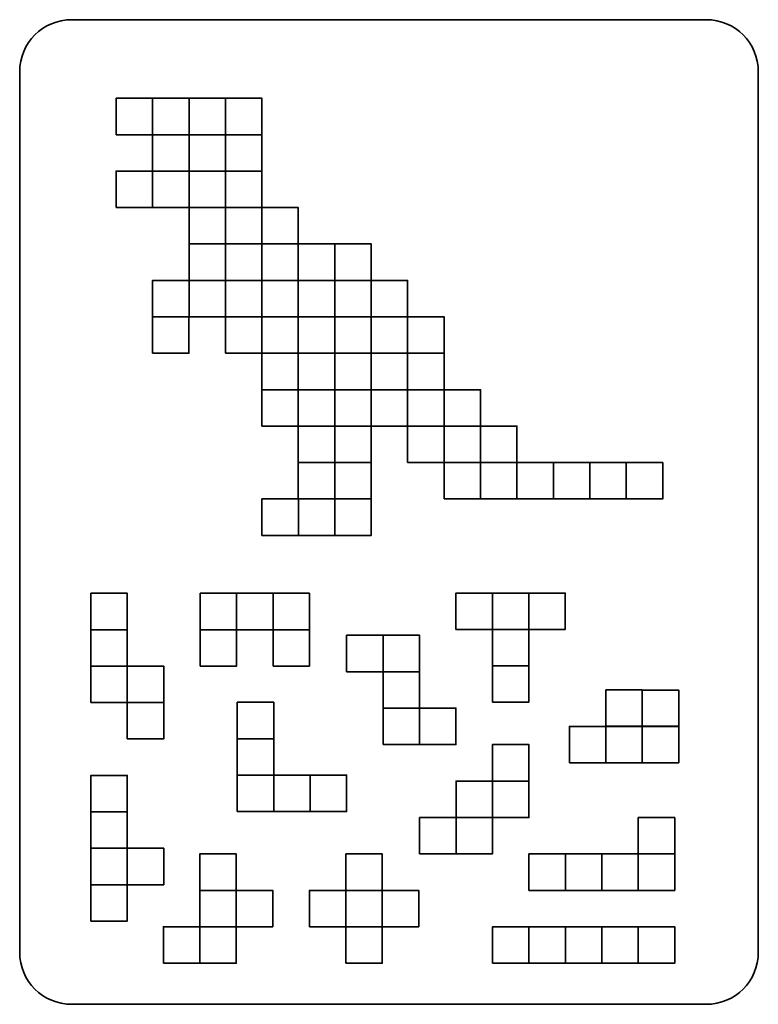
# Model space of a CAD drawing. Header units: centimetres. Extents: x -21.8 to 20.8, y -22.1 to 20.9.
# Tile 10 of 97: x -21.8 to -2.8, y -4.5 to 20.9. Entities that reach past the tile are written whole.
import ezdxf

# ---------------------------------------------------------------- set-up
doc = ezdxf.new("R2010")
doc.units = ezdxf.units.CM
doc.header["$MEASUREMENT"] = 0
doc.layers.add('Layer 1', color=7, linetype='Continuous')

msp = doc.modelspace()

# ---------------------------------------------------------------- linework, layer by layer
at = {"layer": 'Layer 1', "color": 242, "lineweight": 35}
msp.add_open_spline([(-4.12234, 20.879), (-3.38038, 20.879), (-2.77893, 20.27755), (-2.77893, 19.53559), (-2.77893, 19.53559), (-2.77893, 19.53559), (-2.77893, -3.1776), (-2.77893, -3.1776), (-2.77893, -3.1776), (-2.77893, -3.91954), (-3.38038, -4.521), (-4.12234, -4.521), (-4.12234, -4.521), (-4.12234, -4.521), (-20.48553, -4.521), (-20.48553, -4.521), (-20.48553, -4.521), (-21.22747, -4.521), (-21.82893, -3.91954), (-21.82893, -3.1776), (-21.82893, -3.1776), (-21.82893, -3.1776), (-21.82893, 19.53559), (-21.82893, 19.53559), (-21.82893, 19.53559), (-21.82893, 20.27755), (-21.22747, 20.879), (-20.48553, 20.879), (-20.48553, 20.879), (-20.48553, 20.879), (-4.12234, 20.879), (-4.12234, 20.879)], degree=3, knots=[0, 0, 0, 0, 0.11111111, 0.11111111, 0.11111111, 0.11111111, 0.22222222, 0.22222222, 0.22222222, 0.22222222, 0.33333333, 0.33333333, 0.33333333, 0.33333333, 0.44444444, 0.44444444, 0.44444444, 0.44444444, 0.55555556, 0.55555556, 0.55555556, 0.55555556, 0.66666667, 0.66666667, 0.66666667, 0.66666667, 0.77777778, 0.77777778, 0.77777778, 0.77777778, 1, 1, 1, 1], dxfattribs=at)
at = {"layer": 'Layer 1', "color": 30, "lineweight": 35}
for points in [[(-19.34181, 17.91288), (-19.34181, 17.91288), (-18.40201, 17.91288), (-18.40201, 17.91288), (-18.40201, 17.91288), (-18.40201, 17.91288), (-18.40201, 18.85268), (-18.40201, 18.85268), (-18.40201, 18.85268), (-18.40201, 18.85268), (-19.34181, 18.85268), (-19.34181, 18.85268), (-19.34181, 18.85268), (-19.34181, 18.85268), (-19.34181, 17.91288), (-19.34181, 17.91288)], [(-18.40201, 17.91288), (-18.40201, 17.91288), (-17.46221, 17.91288), (-17.46221, 17.91288), (-17.46221, 17.91288), (-17.46221, 17.91288), (-17.46221, 18.85268), (-17.46221, 18.85268), (-17.46221, 18.85268), (-17.46221, 18.85268), (-18.40201, 18.85268), (-18.40201, 18.85268), (-18.40201, 18.85268), (-18.40201, 18.85268), (-18.40201, 17.91288), (-18.40201, 17.91288)], [(-17.46221, 17.91288), (-17.46221, 17.91288), (-16.52241, 17.91288), (-16.52241, 17.91288), (-16.52241, 17.91288), (-16.52241, 17.91288), (-16.52241, 18.85268), (-16.52241, 18.85268), (-16.52241, 18.85268), (-16.52241, 18.85268), (-17.46221, 18.85268), (-17.46221, 18.85268), (-17.46221, 18.85268), (-17.46221, 18.85268), (-17.46221, 17.91288), (-17.46221, 17.91288)], [(-16.52241, 17.91288), (-16.52241, 17.91288), (-15.58261, 17.91288), (-15.58261, 17.91288), (-15.58261, 17.91288), (-15.58261, 17.91288), (-15.58261, 18.85268), (-15.58261, 18.85268), (-15.58261, 18.85268), (-15.58261, 18.85268), (-16.52241, 18.85268), (-16.52241, 18.85268), (-16.52241, 18.85268), (-16.52241, 18.85268), (-16.52241, 17.91288), (-16.52241, 17.91288)], [(-18.40201, 16.97308), (-18.40201, 16.97308), (-17.46221, 16.97308), (-17.46221, 16.97308), (-17.46221, 16.97308), (-17.46221, 16.97308), (-17.46221, 17.91288), (-17.46221, 17.91288), (-17.46221, 17.91288), (-17.46221, 17.91288), (-18.40201, 17.91288), (-18.40201, 17.91288), (-18.40201, 17.91288), (-18.40201, 17.91288), (-18.40201, 16.97308), (-18.40201, 16.97308)], [(-17.46221, 16.97308), (-17.46221, 16.97308), (-16.52241, 16.97308), (-16.52241, 16.97308), (-16.52241, 16.97308), (-16.52241, 16.97308), (-16.52241, 17.91288), (-16.52241, 17.91288), (-16.52241, 17.91288), (-16.52241, 17.91288), (-17.46221, 17.91288), (-17.46221, 17.91288), (-17.46221, 17.91288), (-17.46221, 17.91288), (-17.46221, 16.97308), (-17.46221, 16.97308)], [(-16.52241, 16.97308), (-16.52241, 16.97308), (-15.58261, 16.97308), (-15.58261, 16.97308), (-15.58261, 16.97308), (-15.58261, 16.97308), (-15.58261, 17.91288), (-15.58261, 17.91288), (-15.58261, 17.91288), (-15.58261, 17.91288), (-16.52241, 17.91288), (-16.52241, 17.91288), (-16.52241, 17.91288), (-16.52241, 17.91288), (-16.52241, 16.97308), (-16.52241, 16.97308)], [(-19.34181, 16.03328), (-19.34181, 16.03328), (-18.40201, 16.03328), (-18.40201, 16.03328), (-18.40201, 16.03328), (-18.40201, 16.03328), (-18.40201, 16.97308), (-18.40201, 16.97308), (-18.40201, 16.97308), (-18.40201, 16.97308), (-19.34181, 16.97308), (-19.34181, 16.97308), (-19.34181, 16.97308), (-19.34181, 16.97308), (-19.34181, 16.03328), (-19.34181, 16.03328)], [(-18.40201, 16.03328), (-18.40201, 16.03328), (-17.46221, 16.03328), (-17.46221, 16.03328), (-17.46221, 16.03328), (-17.46221, 16.03328), (-17.46221, 16.97308), (-17.46221, 16.97308), (-17.46221, 16.97308), (-17.46221, 16.97308), (-18.40201, 16.97308), (-18.40201, 16.97308), (-18.40201, 16.97308), (-18.40201, 16.97308), (-18.40201, 16.03328), (-18.40201, 16.03328)], [(-17.46221, 16.03328), (-17.46221, 16.03328), (-16.52241, 16.03328), (-16.52241, 16.03328), (-16.52241, 16.03328), (-16.52241, 16.03328), (-16.52241, 16.97308), (-16.52241, 16.97308), (-16.52241, 16.97308), (-16.52241, 16.97308), (-17.46221, 16.97308), (-17.46221, 16.97308), (-17.46221, 16.97308), (-17.46221, 16.97308), (-17.46221, 16.03328), (-17.46221, 16.03328)], [(-16.52241, 16.03328), (-16.52241, 16.03328), (-15.58261, 16.03328), (-15.58261, 16.03328), (-15.58261, 16.03328), (-15.58261, 16.03328), (-15.58261, 16.97308), (-15.58261, 16.97308), (-15.58261, 16.97308), (-15.58261, 16.97308), (-16.52241, 16.97308), (-16.52241, 16.97308), (-16.52241, 16.97308), (-16.52241, 16.97308), (-16.52241, 16.03328), (-16.52241, 16.03328)], [(-17.46221, 15.09348), (-17.46221, 15.09348), (-16.52241, 15.09348), (-16.52241, 15.09348), (-16.52241, 15.09348), (-16.52241, 15.09348), (-16.52241, 16.03328), (-16.52241, 16.03328), (-16.52241, 16.03328), (-16.52241, 16.03328), (-17.46221, 16.03328), (-17.46221, 16.03328), (-17.46221, 16.03328), (-17.46221, 16.03328), (-17.46221, 15.09348), (-17.46221, 15.09348)], [(-16.52241, 15.09348), (-16.52241, 15.09348), (-15.58261, 15.09348), (-15.58261, 15.09348), (-15.58261, 15.09348), (-15.58261, 15.09348), (-15.58261, 16.03328), (-15.58261, 16.03328), (-15.58261, 16.03328), (-15.58261, 16.03328), (-16.52241, 16.03328), (-16.52241, 16.03328), (-16.52241, 16.03328), (-16.52241, 16.03328), (-16.52241, 15.09348), (-16.52241, 15.09348)], [(-15.58261, 15.09348), (-15.58261, 15.09348), (-14.64281, 15.09348), (-14.64281, 15.09348), (-14.64281, 15.09348), (-14.64281, 15.09348), (-14.64281, 16.03328), (-14.64281, 16.03328), (-14.64281, 16.03328), (-14.64281, 16.03328), (-15.58261, 16.03328), (-15.58261, 16.03328), (-15.58261, 16.03328), (-15.58261, 16.03328), (-15.58261, 15.09348), (-15.58261, 15.09348)], [(-17.46221, 14.15368), (-17.46221, 14.15368), (-16.52241, 14.15368), (-16.52241, 14.15368), (-16.52241, 14.15368), (-16.52241, 14.15368), (-16.52241, 15.09348), (-16.52241, 15.09348), (-16.52241, 15.09348), (-16.52241, 15.09348), (-17.46221, 15.09348), (-17.46221, 15.09348), (-17.46221, 15.09348), (-17.46221, 15.09348), (-17.46221, 14.15368), (-17.46221, 14.15368)], [(-16.52241, 14.15368), (-16.52241, 14.15368), (-15.58261, 14.15368), (-15.58261, 14.15368), (-15.58261, 14.15368), (-15.58261, 14.15368), (-15.58261, 15.09348), (-15.58261, 15.09348), (-15.58261, 15.09348), (-15.58261, 15.09348), (-16.52241, 15.09348), (-16.52241, 15.09348), (-16.52241, 15.09348), (-16.52241, 15.09348), (-16.52241, 14.15368), (-16.52241, 14.15368)], [(-15.58261, 14.15368), (-15.58261, 14.15368), (-14.64281, 14.15368), (-14.64281, 14.15368), (-14.64281, 14.15368), (-14.64281, 14.15368), (-14.64281, 15.09348), (-14.64281, 15.09348), (-14.64281, 15.09348), (-14.64281, 15.09348), (-15.58261, 15.09348), (-15.58261, 15.09348), (-15.58261, 15.09348), (-15.58261, 15.09348), (-15.58261, 14.15368), (-15.58261, 14.15368)], [(-14.64281, 14.15368), (-14.64281, 14.15368), (-13.70301, 14.15368), (-13.70301, 14.15368), (-13.70301, 14.15368), (-13.70301, 14.15368), (-13.70301, 15.09348), (-13.70301, 15.09348), (-13.70301, 15.09348), (-13.70301, 15.09348), (-14.64281, 15.09348), (-14.64281, 15.09348), (-14.64281, 15.09348), (-14.64281, 15.09348), (-14.64281, 14.15368), (-14.64281, 14.15368)], [(-13.70301, 14.15368), (-13.70301, 14.15368), (-12.76321, 14.15368), (-12.76321, 14.15368), (-12.76321, 14.15368), (-12.76321, 14.15368), (-12.76321, 15.09348), (-12.76321, 15.09348), (-12.76321, 15.09348), (-12.76321, 15.09348), (-13.70301, 15.09348), (-13.70301, 15.09348), (-13.70301, 15.09348), (-13.70301, 15.09348), (-13.70301, 14.15368), (-13.70301, 14.15368)], [(-18.40201, 13.21388), (-18.40201, 13.21388), (-17.46221, 13.21388), (-17.46221, 13.21388), (-17.46221, 13.21388), (-17.46221, 13.21388), (-17.46221, 14.15368), (-17.46221, 14.15368), (-17.46221, 14.15368), (-17.46221, 14.15368), (-18.40201, 14.15368), (-18.40201, 14.15368), (-18.40201, 14.15368), (-18.40201, 14.15368), (-18.40201, 13.21388), (-18.40201, 13.21388)], [(-17.46221, 13.21388), (-17.46221, 13.21388), (-16.52241, 13.21388), (-16.52241, 13.21388), (-16.52241, 13.21388), (-16.52241, 13.21388), (-16.52241, 14.15368), (-16.52241, 14.15368), (-16.52241, 14.15368), (-16.52241, 14.15368), (-17.46221, 14.15368), (-17.46221, 14.15368), (-17.46221, 14.15368), (-17.46221, 14.15368), (-17.46221, 13.21388), (-17.46221, 13.21388)], [(-16.52241, 13.21388), (-16.52241, 13.21388), (-15.58261, 13.21388), (-15.58261, 13.21388), (-15.58261, 13.21388), (-15.58261, 13.21388), (-15.58261, 14.15368), (-15.58261, 14.15368), (-15.58261, 14.15368), (-15.58261, 14.15368), (-16.52241, 14.15368), (-16.52241, 14.15368), (-16.52241, 14.15368), (-16.52241, 14.15368), (-16.52241, 13.21388), (-16.52241, 13.21388)], [(-15.58261, 13.21388), (-15.58261, 13.21388), (-14.64281, 13.21388), (-14.64281, 13.21388), (-14.64281, 13.21388), (-14.64281, 13.21388), (-14.64281, 14.15368), (-14.64281, 14.15368), (-14.64281, 14.15368), (-14.64281, 14.15368), (-15.58261, 14.15368), (-15.58261, 14.15368), (-15.58261, 14.15368), (-15.58261, 14.15368), (-15.58261, 13.21388), (-15.58261, 13.21388)], [(-14.64281, 13.21388), (-14.64281, 13.21388), (-13.70301, 13.21388), (-13.70301, 13.21388), (-13.70301, 13.21388), (-13.70301, 13.21388), (-13.70301, 14.15368), (-13.70301, 14.15368), (-13.70301, 14.15368), (-13.70301, 14.15368), (-14.64281, 14.15368), (-14.64281, 14.15368), (-14.64281, 14.15368), (-14.64281, 14.15368), (-14.64281, 13.21388), (-14.64281, 13.21388)], [(-13.70301, 13.21388), (-13.70301, 13.21388), (-12.76321, 13.21388), (-12.76321, 13.21388), (-12.76321, 13.21388), (-12.76321, 13.21388), (-12.76321, 14.15368), (-12.76321, 14.15368), (-12.76321, 14.15368), (-12.76321, 14.15368), (-13.70301, 14.15368), (-13.70301, 14.15368), (-13.70301, 14.15368), (-13.70301, 14.15368), (-13.70301, 13.21388), (-13.70301, 13.21388)], [(-12.76321, 13.21388), (-12.76321, 13.21388), (-11.82341, 13.21388), (-11.82341, 13.21388), (-11.82341, 13.21388), (-11.82341, 13.21388), (-11.82341, 14.15368), (-11.82341, 14.15368), (-11.82341, 14.15368), (-11.82341, 14.15368), (-12.76321, 14.15368), (-12.76321, 14.15368), (-12.76321, 14.15368), (-12.76321, 14.15368), (-12.76321, 13.21388), (-12.76321, 13.21388)], [(-18.40259, 12.27408), (-18.40259, 12.27408), (-17.46279, 12.27408), (-17.46279, 12.27408), (-17.46279, 12.27408), (-17.46279, 12.27408), (-17.46279, 13.21388), (-17.46279, 13.21388), (-17.46279, 13.21388), (-17.46279, 13.21388), (-18.40259, 13.21388), (-18.40259, 13.21388), (-18.40259, 13.21388), (-18.40259, 13.21388), (-18.40259, 12.27408), (-18.40259, 12.27408)], [(-16.52241, 12.27408), (-16.52241, 12.27408), (-15.58261, 12.27408), (-15.58261, 12.27408), (-15.58261, 12.27408), (-15.58261, 12.27408), (-15.58261, 13.21388), (-15.58261, 13.21388), (-15.58261, 13.21388), (-15.58261, 13.21388), (-16.52241, 13.21388), (-16.52241, 13.21388), (-16.52241, 13.21388), (-16.52241, 13.21388), (-16.52241, 12.27408), (-16.52241, 12.27408)], [(-15.58261, 12.27408), (-15.58261, 12.27408), (-14.64281, 12.27408), (-14.64281, 12.27408), (-14.64281, 12.27408), (-14.64281, 12.27408), (-14.64281, 13.21388), (-14.64281, 13.21388), (-14.64281, 13.21388), (-14.64281, 13.21388), (-15.58261, 13.21388), (-15.58261, 13.21388), (-15.58261, 13.21388), (-15.58261, 13.21388), (-15.58261, 12.27408), (-15.58261, 12.27408)], [(-14.64281, 12.27408), (-14.64281, 12.27408), (-13.70301, 12.27408), (-13.70301, 12.27408), (-13.70301, 12.27408), (-13.70301, 12.27408), (-13.70301, 13.21388), (-13.70301, 13.21388), (-13.70301, 13.21388), (-13.70301, 13.21388), (-14.64281, 13.21388), (-14.64281, 13.21388), (-14.64281, 13.21388), (-14.64281, 13.21388), (-14.64281, 12.27408), (-14.64281, 12.27408)], [(-13.70301, 12.27408), (-13.70301, 12.27408), (-12.76321, 12.27408), (-12.76321, 12.27408), (-12.76321, 12.27408), (-12.76321, 12.27408), (-12.76321, 13.21388), (-12.76321, 13.21388), (-12.76321, 13.21388), (-12.76321, 13.21388), (-13.70301, 13.21388), (-13.70301, 13.21388), (-13.70301, 13.21388), (-13.70301, 13.21388), (-13.70301, 12.27408), (-13.70301, 12.27408)], [(-12.76321, 12.27408), (-12.76321, 12.27408), (-11.82341, 12.27408), (-11.82341, 12.27408), (-11.82341, 12.27408), (-11.82341, 12.27408), (-11.82341, 13.21388), (-11.82341, 13.21388), (-11.82341, 13.21388), (-11.82341, 13.21388), (-12.76321, 13.21388), (-12.76321, 13.21388), (-12.76321, 13.21388), (-12.76321, 13.21388), (-12.76321, 12.27408), (-12.76321, 12.27408)], [(-11.82341, 12.27408), (-11.82341, 12.27408), (-10.88361, 12.27408), (-10.88361, 12.27408), (-10.88361, 12.27408), (-10.88361, 12.27408), (-10.88361, 13.21388), (-10.88361, 13.21388), (-10.88361, 13.21388), (-10.88361, 13.21388), (-11.82341, 13.21388), (-11.82341, 13.21388), (-11.82341, 13.21388), (-11.82341, 13.21388), (-11.82341, 12.27408), (-11.82341, 12.27408)], [(-15.58261, 11.33428), (-15.58261, 11.33428), (-14.64281, 11.33428), (-14.64281, 11.33428), (-14.64281, 11.33428), (-14.64281, 11.33428), (-14.64281, 12.27408), (-14.64281, 12.27408), (-14.64281, 12.27408), (-14.64281, 12.27408), (-15.58261, 12.27408), (-15.58261, 12.27408), (-15.58261, 12.27408), (-15.58261, 12.27408), (-15.58261, 11.33428), (-15.58261, 11.33428)], [(-14.64281, 11.33428), (-14.64281, 11.33428), (-13.70301, 11.33428), (-13.70301, 11.33428), (-13.70301, 11.33428), (-13.70301, 11.33428), (-13.70301, 12.27408), (-13.70301, 12.27408), (-13.70301, 12.27408), (-13.70301, 12.27408), (-14.64281, 12.27408), (-14.64281, 12.27408), (-14.64281, 12.27408), (-14.64281, 12.27408), (-14.64281, 11.33428), (-14.64281, 11.33428)], [(-13.70301, 11.33428), (-13.70301, 11.33428), (-12.76321, 11.33428), (-12.76321, 11.33428), (-12.76321, 11.33428), (-12.76321, 11.33428), (-12.76321, 12.27408), (-12.76321, 12.27408), (-12.76321, 12.27408), (-12.76321, 12.27408), (-13.70301, 12.27408), (-13.70301, 12.27408), (-13.70301, 12.27408), (-13.70301, 12.27408), (-13.70301, 11.33428), (-13.70301, 11.33428)], [(-12.76321, 11.33428), (-12.76321, 11.33428), (-11.82341, 11.33428), (-11.82341, 11.33428), (-11.82341, 11.33428), (-11.82341, 11.33428), (-11.82341, 12.27408), (-11.82341, 12.27408), (-11.82341, 12.27408), (-11.82341, 12.27408), (-12.76321, 12.27408), (-12.76321, 12.27408), (-12.76321, 12.27408), (-12.76321, 12.27408), (-12.76321, 11.33428), (-12.76321, 11.33428)], [(-11.82341, 11.33428), (-11.82341, 11.33428), (-10.88361, 11.33428), (-10.88361, 11.33428), (-10.88361, 11.33428), (-10.88361, 11.33428), (-10.88361, 12.27408), (-10.88361, 12.27408), (-10.88361, 12.27408), (-10.88361, 12.27408), (-11.82341, 12.27408), (-11.82341, 12.27408), (-11.82341, 12.27408), (-11.82341, 12.27408), (-11.82341, 11.33428), (-11.82341, 11.33428)], [(-15.58261, 10.39448), (-15.58261, 10.39448), (-14.64281, 10.39448), (-14.64281, 10.39448), (-14.64281, 10.39448), (-14.64281, 10.39448), (-14.64281, 11.33428), (-14.64281, 11.33428), (-14.64281, 11.33428), (-14.64281, 11.33428), (-15.58261, 11.33428), (-15.58261, 11.33428), (-15.58261, 11.33428), (-15.58261, 11.33428), (-15.58261, 10.39448), (-15.58261, 10.39448)], [(-14.64281, 10.39448), (-14.64281, 10.39448), (-13.70301, 10.39448), (-13.70301, 10.39448), (-13.70301, 10.39448), (-13.70301, 10.39448), (-13.70301, 11.33428), (-13.70301, 11.33428), (-13.70301, 11.33428), (-13.70301, 11.33428), (-14.64281, 11.33428), (-14.64281, 11.33428), (-14.64281, 11.33428), (-14.64281, 11.33428), (-14.64281, 10.39448), (-14.64281, 10.39448)], [(-13.70301, 10.39448), (-13.70301, 10.39448), (-12.76321, 10.39448), (-12.76321, 10.39448), (-12.76321, 10.39448), (-12.76321, 10.39448), (-12.76321, 11.33428), (-12.76321, 11.33428), (-12.76321, 11.33428), (-12.76321, 11.33428), (-13.70301, 11.33428), (-13.70301, 11.33428), (-13.70301, 11.33428), (-13.70301, 11.33428), (-13.70301, 10.39448), (-13.70301, 10.39448)], [(-12.76321, 10.39448), (-12.76321, 10.39448), (-11.82341, 10.39448), (-11.82341, 10.39448), (-11.82341, 10.39448), (-11.82341, 10.39448), (-11.82341, 11.33428), (-11.82341, 11.33428), (-11.82341, 11.33428), (-11.82341, 11.33428), (-12.76321, 11.33428), (-12.76321, 11.33428), (-12.76321, 11.33428), (-12.76321, 11.33428), (-12.76321, 10.39448), (-12.76321, 10.39448)], [(-11.82341, 10.39448), (-11.82341, 10.39448), (-10.88361, 10.39448), (-10.88361, 10.39448), (-10.88361, 10.39448), (-10.88361, 10.39448), (-10.88361, 11.33428), (-10.88361, 11.33428), (-10.88361, 11.33428), (-10.88361, 11.33428), (-11.82341, 11.33428), (-11.82341, 11.33428), (-11.82341, 11.33428), (-11.82341, 11.33428), (-11.82341, 10.39448), (-11.82341, 10.39448)], [(-10.88361, 10.39448), (-10.88361, 10.39448), (-9.94381, 10.39448), (-9.94381, 10.39448), (-9.94381, 10.39448), (-9.94381, 10.39448), (-9.94381, 11.33428), (-9.94381, 11.33428), (-9.94381, 11.33428), (-9.94381, 11.33428), (-10.88361, 11.33428), (-10.88361, 11.33428), (-10.88361, 11.33428), (-10.88361, 11.33428), (-10.88361, 10.39448), (-10.88361, 10.39448)], [(-14.64281, 9.45468), (-14.64281, 9.45468), (-13.70301, 9.45468), (-13.70301, 9.45468), (-13.70301, 9.45468), (-13.70301, 9.45468), (-13.70301, 10.39448), (-13.70301, 10.39448), (-13.70301, 10.39448), (-13.70301, 10.39448), (-14.64281, 10.39448), (-14.64281, 10.39448), (-14.64281, 10.39448), (-14.64281, 10.39448), (-14.64281, 9.45468), (-14.64281, 9.45468)], [(-13.70301, 9.45468), (-13.70301, 9.45468), (-12.76321, 9.45468), (-12.76321, 9.45468), (-12.76321, 9.45468), (-12.76321, 9.45468), (-12.76321, 10.39448), (-12.76321, 10.39448), (-12.76321, 10.39448), (-12.76321, 10.39448), (-13.70301, 10.39448), (-13.70301, 10.39448), (-13.70301, 10.39448), (-13.70301, 10.39448), (-13.70301, 9.45468), (-13.70301, 9.45468)], [(-11.82341, 9.45468), (-11.82341, 9.45468), (-10.88361, 9.45468), (-10.88361, 9.45468), (-10.88361, 9.45468), (-10.88361, 9.45468), (-10.88361, 10.39448), (-10.88361, 10.39448), (-10.88361, 10.39448), (-10.88361, 10.39448), (-11.82341, 10.39448), (-11.82341, 10.39448), (-11.82341, 10.39448), (-11.82341, 10.39448), (-11.82341, 9.45468), (-11.82341, 9.45468)], [(-10.88361, 9.45468), (-10.88361, 9.45468), (-9.94381, 9.45468), (-9.94381, 9.45468), (-9.94381, 9.45468), (-9.94381, 9.45468), (-9.94381, 10.39448), (-9.94381, 10.39448), (-9.94381, 10.39448), (-9.94381, 10.39448), (-10.88361, 10.39448), (-10.88361, 10.39448), (-10.88361, 10.39448), (-10.88361, 10.39448), (-10.88361, 9.45468), (-10.88361, 9.45468)], [(-9.94381, 9.45468), (-9.94381, 9.45468), (-9.00401, 9.45468), (-9.00401, 9.45468), (-9.00401, 9.45468), (-9.00401, 9.45468), (-9.00401, 10.39448), (-9.00401, 10.39448), (-9.00401, 10.39448), (-9.00401, 10.39448), (-9.94381, 10.39448), (-9.94381, 10.39448), (-9.94381, 10.39448), (-9.94381, 10.39448), (-9.94381, 9.45468), (-9.94381, 9.45468)], [(-14.64281, 8.51488), (-14.64281, 8.51488), (-13.70301, 8.51488), (-13.70301, 8.51488), (-13.70301, 8.51488), (-13.70301, 8.51488), (-13.70301, 9.45468), (-13.70301, 9.45468), (-13.70301, 9.45468), (-13.70301, 9.45468), (-14.64281, 9.45468), (-14.64281, 9.45468), (-14.64281, 9.45468), (-14.64281, 9.45468), (-14.64281, 8.51488), (-14.64281, 8.51488)], [(-13.70301, 8.51488), (-13.70301, 8.51488), (-12.76321, 8.51488), (-12.76321, 8.51488), (-12.76321, 8.51488), (-12.76321, 8.51488), (-12.76321, 9.45468), (-12.76321, 9.45468), (-12.76321, 9.45468), (-12.76321, 9.45468), (-13.70301, 9.45468), (-13.70301, 9.45468), (-13.70301, 9.45468), (-13.70301, 9.45468), (-13.70301, 8.51488), (-13.70301, 8.51488)], [(-10.88361, 8.51488), (-10.88361, 8.51488), (-9.94381, 8.51488), (-9.94381, 8.51488), (-9.94381, 8.51488), (-9.94381, 8.51488), (-9.94381, 9.45468), (-9.94381, 9.45468), (-9.94381, 9.45468), (-9.94381, 9.45468), (-10.88361, 9.45468), (-10.88361, 9.45468), (-10.88361, 9.45468), (-10.88361, 9.45468), (-10.88361, 8.51488), (-10.88361, 8.51488)], [(-9.94381, 8.51488), (-9.94381, 8.51488), (-9.00401, 8.51488), (-9.00401, 8.51488), (-9.00401, 8.51488), (-9.00401, 8.51488), (-9.00401, 9.45468), (-9.00401, 9.45468), (-9.00401, 9.45468), (-9.00401, 9.45468), (-9.94381, 9.45468), (-9.94381, 9.45468), (-9.94381, 9.45468), (-9.94381, 9.45468), (-9.94381, 8.51488), (-9.94381, 8.51488)], [(-9.00401, 8.51488), (-9.00401, 8.51488), (-8.06421, 8.51488), (-8.06421, 8.51488), (-8.06421, 8.51488), (-8.06421, 8.51488), (-8.06421, 9.45468), (-8.06421, 9.45468), (-8.06421, 9.45468), (-8.06421, 9.45468), (-9.00401, 9.45468), (-9.00401, 9.45468), (-9.00401, 9.45468), (-9.00401, 9.45468), (-9.00401, 8.51488), (-9.00401, 8.51488)], [(-8.06421, 8.51488), (-8.06421, 8.51488), (-7.12441, 8.51488), (-7.12441, 8.51488), (-7.12441, 8.51488), (-7.12441, 8.51488), (-7.12441, 9.45468), (-7.12441, 9.45468), (-7.12441, 9.45468), (-7.12441, 9.45468), (-8.06421, 9.45468), (-8.06421, 9.45468), (-8.06421, 9.45468), (-8.06421, 9.45468), (-8.06421, 8.51488), (-8.06421, 8.51488)], [(-7.12441, 8.51488), (-7.12441, 8.51488), (-6.18461, 8.51488), (-6.18461, 8.51488), (-6.18461, 8.51488), (-6.18461, 8.51488), (-6.18461, 9.45468), (-6.18461, 9.45468), (-6.18461, 9.45468), (-6.18461, 9.45468), (-7.12441, 9.45468), (-7.12441, 9.45468), (-7.12441, 9.45468), (-7.12441, 9.45468), (-7.12441, 8.51488), (-7.12441, 8.51488)], [(-6.18461, 8.51488), (-6.18461, 8.51488), (-5.24481, 8.51488), (-5.24481, 8.51488), (-5.24481, 8.51488), (-5.24481, 8.51488), (-5.24481, 9.45468), (-5.24481, 9.45468), (-5.24481, 9.45468), (-5.24481, 9.45468), (-6.18461, 9.45468), (-6.18461, 9.45468), (-6.18461, 9.45468), (-6.18461, 9.45468), (-6.18461, 8.51488), (-6.18461, 8.51488)], [(-15.57968, 7.57508), (-15.57968, 7.57508), (-14.63988, 7.57508), (-14.63988, 7.57508), (-14.63988, 7.57508), (-14.63988, 7.57508), (-14.63988, 8.51488), (-14.63988, 8.51488), (-14.63988, 8.51488), (-14.63988, 8.51488), (-15.57968, 8.51488), (-15.57968, 8.51488), (-15.57968, 8.51488), (-15.57968, 8.51488), (-15.57968, 7.57508), (-15.57968, 7.57508)], [(-14.63988, 7.57508), (-14.63988, 7.57508), (-13.70008, 7.57508), (-13.70008, 7.57508), (-13.70008, 7.57508), (-13.70008, 7.57508), (-13.70008, 8.51488), (-13.70008, 8.51488), (-13.70008, 8.51488), (-13.70008, 8.51488), (-14.63988, 8.51488), (-14.63988, 8.51488), (-14.63988, 8.51488), (-14.63988, 8.51488), (-14.63988, 7.57508), (-14.63988, 7.57508)], [(-13.70008, 7.57508), (-13.70008, 7.57508), (-12.76028, 7.57508), (-12.76028, 7.57508), (-12.76028, 7.57508), (-12.76028, 7.57508), (-12.76028, 8.51488), (-12.76028, 8.51488), (-12.76028, 8.51488), (-12.76028, 8.51488), (-13.70008, 8.51488), (-13.70008, 8.51488), (-13.70008, 8.51488), (-13.70008, 8.51488), (-13.70008, 7.57508), (-13.70008, 7.57508)], [(-19.99361, 5.14282), (-19.99361, 5.14282), (-19.05381, 5.14282), (-19.05381, 5.14282), (-19.05381, 5.14282), (-19.05381, 5.14282), (-19.05381, 6.08262), (-19.05381, 6.08262), (-19.05381, 6.08262), (-19.05381, 6.08262), (-19.99361, 6.08262), (-19.99361, 6.08262), (-19.99361, 6.08262), (-19.99361, 6.08262), (-19.99361, 5.14282), (-19.99361, 5.14282)], [(-17.1742, 5.14282), (-17.1742, 5.14282), (-16.2344, 5.14282), (-16.2344, 5.14282), (-16.2344, 5.14282), (-16.2344, 5.14282), (-16.2344, 6.08262), (-16.2344, 6.08262), (-16.2344, 6.08262), (-16.2344, 6.08262), (-17.1742, 6.08262), (-17.1742, 6.08262), (-17.1742, 6.08262), (-17.1742, 6.08262), (-17.1742, 5.14282), (-17.1742, 5.14282)], [(-16.2344, 5.14282), (-16.2344, 5.14282), (-15.2946, 5.14282), (-15.2946, 5.14282), (-15.2946, 5.14282), (-15.2946, 5.14282), (-15.2946, 6.08262), (-15.2946, 6.08262), (-15.2946, 6.08262), (-15.2946, 6.08262), (-16.2344, 6.08262), (-16.2344, 6.08262), (-16.2344, 6.08262), (-16.2344, 6.08262), (-16.2344, 5.14282), (-16.2344, 5.14282)], [(-15.2946, 5.14282), (-15.2946, 5.14282), (-14.3548, 5.14282), (-14.3548, 5.14282), (-14.3548, 5.14282), (-14.3548, 5.14282), (-14.3548, 6.08262), (-14.3548, 6.08262), (-14.3548, 6.08262), (-14.3548, 6.08262), (-15.2946, 6.08262), (-15.2946, 6.08262), (-15.2946, 6.08262), (-15.2946, 6.08262), (-15.2946, 5.14282), (-15.2946, 5.14282)], [(-10.57733, 5.14941), (-10.57733, 5.14941), (-9.63753, 5.14941), (-9.63753, 5.14941), (-9.63753, 5.14941), (-9.63753, 5.14941), (-9.63753, 6.08921), (-9.63753, 6.08921), (-9.63753, 6.08921), (-9.63753, 6.08921), (-10.57733, 6.08921), (-10.57733, 6.08921), (-10.57733, 6.08921), (-10.57733, 6.08921), (-10.57733, 5.14941), (-10.57733, 5.14941)], [(-9.63753, 5.14941), (-9.63753, 5.14941), (-8.69773, 5.14941), (-8.69773, 5.14941), (-8.69773, 5.14941), (-8.69773, 5.14941), (-8.69773, 6.08921), (-8.69773, 6.08921), (-8.69773, 6.08921), (-8.69773, 6.08921), (-9.63753, 6.08921), (-9.63753, 6.08921), (-9.63753, 6.08921), (-9.63753, 6.08921), (-9.63753, 5.14941), (-9.63753, 5.14941)], [(-8.69773, 5.14941), (-8.69773, 5.14941), (-7.75793, 5.14941), (-7.75793, 5.14941), (-7.75793, 5.14941), (-7.75793, 5.14941), (-7.75793, 6.08921), (-7.75793, 6.08921), (-7.75793, 6.08921), (-7.75793, 6.08921), (-8.69773, 6.08921), (-8.69773, 6.08921), (-8.69773, 6.08921), (-8.69773, 6.08921), (-8.69773, 5.14941), (-8.69773, 5.14941)], [(-19.99361, 4.20302), (-19.99361, 4.20302), (-19.05381, 4.20302), (-19.05381, 4.20302), (-19.05381, 4.20302), (-19.05381, 4.20302), (-19.05381, 5.14282), (-19.05381, 5.14282), (-19.05381, 5.14282), (-19.05381, 5.14282), (-19.99361, 5.14282), (-19.99361, 5.14282), (-19.99361, 5.14282), (-19.99361, 5.14282), (-19.99361, 4.20302), (-19.99361, 4.20302)], [(-17.1742, 4.20302), (-17.1742, 4.20302), (-16.2344, 4.20302), (-16.2344, 4.20302), (-16.2344, 4.20302), (-16.2344, 4.20302), (-16.2344, 5.14282), (-16.2344, 5.14282), (-16.2344, 5.14282), (-16.2344, 5.14282), (-17.1742, 5.14282), (-17.1742, 5.14282), (-17.1742, 5.14282), (-17.1742, 5.14282), (-17.1742, 4.20302), (-17.1742, 4.20302)], [(-15.29471, 4.20302), (-15.29471, 4.20302), (-14.35491, 4.20302), (-14.35491, 4.20302), (-14.35491, 4.20302), (-14.35491, 4.20302), (-14.35491, 5.14282), (-14.35491, 5.14282), (-14.35491, 5.14282), (-14.35491, 5.14282), (-15.29471, 5.14282), (-15.29471, 5.14282), (-15.29471, 5.14282), (-15.29471, 5.14282), (-15.29471, 4.20302), (-15.29471, 4.20302)], [(-9.63753, 4.20961), (-9.63753, 4.20961), (-8.69773, 4.20961), (-8.69773, 4.20961), (-8.69773, 4.20961), (-8.69773, 4.20961), (-8.69773, 5.14941), (-8.69773, 5.14941), (-8.69773, 5.14941), (-8.69773, 5.14941), (-9.63753, 5.14941), (-9.63753, 5.14941), (-9.63753, 5.14941), (-9.63753, 5.14941), (-9.63753, 4.20961), (-9.63753, 4.20961)], [(-13.39673, 4.05926), (-13.39673, 4.05926), (-12.45693, 4.05926), (-12.45693, 4.05926), (-12.45693, 4.05926), (-12.45693, 4.05926), (-12.45693, 4.99906), (-12.45693, 4.99906), (-12.45693, 4.99906), (-12.45693, 4.99906), (-13.39673, 4.99906), (-13.39673, 4.99906), (-13.39673, 4.99906), (-13.39673, 4.99906), (-13.39673, 4.05926), (-13.39673, 4.05926)], [(-12.45693, 4.05926), (-12.45693, 4.05926), (-11.51713, 4.05926), (-11.51713, 4.05926), (-11.51713, 4.05926), (-11.51713, 4.05926), (-11.51713, 4.99906), (-11.51713, 4.99906), (-11.51713, 4.99906), (-11.51713, 4.99906), (-12.45693, 4.99906), (-12.45693, 4.99906), (-12.45693, 4.99906), (-12.45693, 4.99906), (-12.45693, 4.05926), (-12.45693, 4.05926)], [(-19.99361, 3.26322), (-19.99361, 3.26322), (-19.05381, 3.26322), (-19.05381, 3.26322), (-19.05381, 3.26322), (-19.05381, 3.26322), (-19.05381, 4.20302), (-19.05381, 4.20302), (-19.05381, 4.20302), (-19.05381, 4.20302), (-19.99361, 4.20302), (-19.99361, 4.20302), (-19.99361, 4.20302), (-19.99361, 4.20302), (-19.99361, 3.26322), (-19.99361, 3.26322)], [(-19.05381, 3.26322), (-19.05381, 3.26322), (-18.11401, 3.26322), (-18.11401, 3.26322), (-18.11401, 3.26322), (-18.11401, 3.26322), (-18.11401, 4.20302), (-18.11401, 4.20302), (-18.11401, 4.20302), (-18.11401, 4.20302), (-19.05381, 4.20302), (-19.05381, 4.20302), (-19.05381, 4.20302), (-19.05381, 4.20302), (-19.05381, 3.26322), (-19.05381, 3.26322)], [(-9.63753, 3.26981), (-9.63753, 3.26981), (-8.69773, 3.26981), (-8.69773, 3.26981), (-8.69773, 3.26981), (-8.69773, 3.26981), (-8.69773, 4.20961), (-8.69773, 4.20961), (-8.69773, 4.20961), (-8.69773, 4.20961), (-9.63753, 4.20961), (-9.63753, 4.20961), (-9.63753, 4.20961), (-9.63753, 4.20961), (-9.63753, 3.26981), (-9.63753, 3.26981)], [(-12.45693, 3.11946), (-12.45693, 3.11946), (-11.51713, 3.11946), (-11.51713, 3.11946), (-11.51713, 3.11946), (-11.51713, 3.11946), (-11.51713, 4.05926), (-11.51713, 4.05926), (-11.51713, 4.05926), (-11.51713, 4.05926), (-12.45693, 4.05926), (-12.45693, 4.05926), (-12.45693, 4.05926), (-12.45693, 4.05926), (-12.45693, 3.11946), (-12.45693, 3.11946)], [(-6.71064, 2.64956), (-6.71064, 2.64956), (-5.77084, 2.64956), (-5.77084, 2.64956), (-5.77084, 2.64956), (-5.77084, 2.64956), (-5.77084, 3.58936), (-5.77084, 3.58936), (-5.77084, 3.58936), (-5.77084, 3.58936), (-6.71064, 3.58936), (-6.71064, 3.58936), (-6.71064, 3.58936), (-6.71064, 3.58936), (-6.71064, 2.64956), (-6.71064, 2.64956)], [(-5.77084, 2.64695), (-5.77084, 2.64695), (-4.83104, 2.64695), (-4.83104, 2.64695), (-4.83104, 2.64695), (-4.83104, 2.64695), (-4.83104, 3.58675), (-4.83104, 3.58675), (-4.83104, 3.58675), (-4.83104, 3.58675), (-5.77084, 3.58675), (-5.77084, 3.58675), (-5.77084, 3.58675), (-5.77084, 3.58675), (-5.77084, 2.64695), (-5.77084, 2.64695)], [(-19.05381, 2.32342), (-19.05381, 2.32342), (-18.11401, 2.32342), (-18.11401, 2.32342), (-18.11401, 2.32342), (-18.11401, 2.32342), (-18.11401, 3.26322), (-18.11401, 3.26322), (-18.11401, 3.26322), (-18.11401, 3.26322), (-19.05381, 3.26322), (-19.05381, 3.26322), (-19.05381, 3.26322), (-19.05381, 3.26322), (-19.05381, 2.32342), (-19.05381, 2.32342)], [(-16.21613, 2.33001), (-16.21613, 2.33001), (-15.27633, 2.33001), (-15.27633, 2.33001), (-15.27633, 2.33001), (-15.27633, 2.33001), (-15.27633, 3.26981), (-15.27633, 3.26981), (-15.27633, 3.26981), (-15.27633, 3.26981), (-16.21613, 3.26981), (-16.21613, 3.26981), (-16.21613, 3.26981), (-16.21613, 3.26981), (-16.21613, 2.33001), (-16.21613, 2.33001)], [(-12.45693, 2.17966), (-12.45693, 2.17966), (-11.51713, 2.17966), (-11.51713, 2.17966), (-11.51713, 2.17966), (-11.51713, 2.17966), (-11.51713, 3.11946), (-11.51713, 3.11946), (-11.51713, 3.11946), (-11.51713, 3.11946), (-12.45693, 3.11946), (-12.45693, 3.11946), (-12.45693, 3.11946), (-12.45693, 3.11946), (-12.45693, 2.17966), (-12.45693, 2.17966)], [(-11.51713, 2.17966), (-11.51713, 2.17966), (-10.57733, 2.17966), (-10.57733, 2.17966), (-10.57733, 2.17966), (-10.57733, 2.17966), (-10.57733, 3.11946), (-10.57733, 3.11946), (-10.57733, 3.11946), (-10.57733, 3.11946), (-11.51713, 3.11946), (-11.51713, 3.11946), (-11.51713, 3.11946), (-11.51713, 3.11946), (-11.51713, 2.17966), (-11.51713, 2.17966)], [(-7.65044, 1.70715), (-7.65044, 1.70715), (-6.71064, 1.70715), (-6.71064, 1.70715), (-6.71064, 1.70715), (-6.71064, 1.70715), (-6.71064, 2.64695), (-6.71064, 2.64695), (-6.71064, 2.64695), (-6.71064, 2.64695), (-7.65044, 2.64695), (-7.65044, 2.64695), (-7.65044, 2.64695), (-7.65044, 2.64695), (-7.65044, 1.70715), (-7.65044, 1.70715)], [(-6.71064, 1.71234), (-6.71064, 1.71234), (-5.77084, 1.71234), (-5.77084, 1.71234), (-5.77084, 1.71234), (-5.77084, 1.71234), (-5.77084, 2.65214), (-5.77084, 2.65214), (-5.77084, 2.65214), (-5.77084, 2.65214), (-6.71064, 2.65214), (-6.71064, 2.65214), (-6.71064, 2.65214), (-6.71064, 2.65214), (-6.71064, 1.71234), (-6.71064, 1.71234)], [(-5.77084, 1.71234), (-5.77084, 1.71234), (-4.83104, 1.71234), (-4.83104, 1.71234), (-4.83104, 1.71234), (-4.83104, 1.71234), (-4.83104, 2.65214), (-4.83104, 2.65214), (-4.83104, 2.65214), (-4.83104, 2.65214), (-5.77084, 2.65214), (-5.77084, 2.65214), (-5.77084, 2.65214), (-5.77084, 2.65214), (-5.77084, 1.71234), (-5.77084, 1.71234)], [(-16.21613, 1.39021), (-16.21613, 1.39021), (-15.27633, 1.39021), (-15.27633, 1.39021), (-15.27633, 1.39021), (-15.27633, 1.39021), (-15.27633, 2.33001), (-15.27633, 2.33001), (-15.27633, 2.33001), (-15.27633, 2.33001), (-16.21613, 2.33001), (-16.21613, 2.33001), (-16.21613, 2.33001), (-16.21613, 2.33001), (-16.21613, 1.39021), (-16.21613, 1.39021)], [(-9.63584, 1.23725), (-9.63584, 1.23725), (-8.69604, 1.23725), (-8.69604, 1.23725), (-8.69604, 1.23725), (-8.69604, 1.23725), (-8.69604, 2.17705), (-8.69604, 2.17705), (-8.69604, 2.17705), (-8.69604, 2.17705), (-9.63584, 2.17705), (-9.63584, 2.17705), (-9.63584, 2.17705), (-9.63584, 2.17705), (-9.63584, 1.23725), (-9.63584, 1.23725)], [(-19.99361, 0.44382), (-19.99361, 0.44382), (-19.05381, 0.44382), (-19.05381, 0.44382), (-19.05381, 0.44382), (-19.05381, 0.44382), (-19.05381, 1.38362), (-19.05381, 1.38362), (-19.05381, 1.38362), (-19.05381, 1.38362), (-19.99361, 1.38362), (-19.99361, 1.38362), (-19.99361, 1.38362), (-19.99361, 1.38362), (-19.99361, 0.44382), (-19.99361, 0.44382)], [(-16.21613, 0.45041), (-16.21613, 0.45041), (-15.27633, 0.45041), (-15.27633, 0.45041), (-15.27633, 0.45041), (-15.27633, 0.45041), (-15.27633, 1.39021), (-15.27633, 1.39021), (-15.27633, 1.39021), (-15.27633, 1.39021), (-16.21613, 1.39021), (-16.21613, 1.39021), (-16.21613, 1.39021), (-16.21613, 1.39021), (-16.21613, 0.45041), (-16.21613, 0.45041)], [(-15.27633, 0.45041), (-15.27633, 0.45041), (-14.33653, 0.45041), (-14.33653, 0.45041), (-14.33653, 0.45041), (-14.33653, 0.45041), (-14.33653, 1.39021), (-14.33653, 1.39021), (-14.33653, 1.39021), (-14.33653, 1.39021), (-15.27633, 1.39021), (-15.27633, 1.39021), (-15.27633, 1.39021), (-15.27633, 1.39021), (-15.27633, 0.45041), (-15.27633, 0.45041)], [(-14.33653, 0.45041), (-14.33653, 0.45041), (-13.39673, 0.45041), (-13.39673, 0.45041), (-13.39673, 0.45041), (-13.39673, 0.45041), (-13.39673, 1.39021), (-13.39673, 1.39021), (-13.39673, 1.39021), (-13.39673, 1.39021), (-14.33653, 1.39021), (-14.33653, 1.39021), (-14.33653, 1.39021), (-14.33653, 1.39021), (-14.33653, 0.45041), (-14.33653, 0.45041)], [(-10.57564, 0.29745), (-10.57564, 0.29745), (-9.63584, 0.29745), (-9.63584, 0.29745), (-9.63584, 0.29745), (-9.63584, 0.29745), (-9.63584, 1.23725), (-9.63584, 1.23725), (-9.63584, 1.23725), (-9.63584, 1.23725), (-10.57564, 1.23725), (-10.57564, 1.23725), (-10.57564, 1.23725), (-10.57564, 1.23725), (-10.57564, 0.29745), (-10.57564, 0.29745)], [(-9.63584, 0.29745), (-9.63584, 0.29745), (-8.69604, 0.29745), (-8.69604, 0.29745), (-8.69604, 0.29745), (-8.69604, 0.29745), (-8.69604, 1.23725), (-8.69604, 1.23725), (-8.69604, 1.23725), (-8.69604, 1.23725), (-9.63584, 1.23725), (-9.63584, 1.23725), (-9.63584, 1.23725), (-9.63584, 1.23725), (-9.63584, 0.29745), (-9.63584, 0.29745)], [(-19.99361, -0.49598), (-19.99361, -0.49598), (-19.05381, -0.49598), (-19.05381, -0.49598), (-19.05381, -0.49598), (-19.05381, -0.49598), (-19.05381, 0.44382), (-19.05381, 0.44382), (-19.05381, 0.44382), (-19.05381, 0.44382), (-19.99361, 0.44382), (-19.99361, 0.44382), (-19.99361, 0.44382), (-19.99361, 0.44382), (-19.99361, -0.49598), (-19.99361, -0.49598)], [(-11.51544, -0.64235), (-11.51544, -0.64235), (-10.57564, -0.64235), (-10.57564, -0.64235), (-10.57564, -0.64235), (-10.57564, -0.64235), (-10.57564, 0.29745), (-10.57564, 0.29745), (-10.57564, 0.29745), (-10.57564, 0.29745), (-11.51544, 0.29745), (-11.51544, 0.29745), (-11.51544, 0.29745), (-11.51544, 0.29745), (-11.51544, -0.64235), (-11.51544, -0.64235)], [(-10.57564, -0.64235), (-10.57564, -0.64235), (-9.63584, -0.64235), (-9.63584, -0.64235), (-9.63584, -0.64235), (-9.63584, -0.64235), (-9.63584, 0.29745), (-9.63584, 0.29745), (-9.63584, 0.29745), (-9.63584, 0.29745), (-10.57564, 0.29745), (-10.57564, 0.29745), (-10.57564, 0.29745), (-10.57564, 0.29745), (-10.57564, -0.64235), (-10.57564, -0.64235)], [(-5.8742, -0.64235), (-5.8742, -0.64235), (-4.9344, -0.64235), (-4.9344, -0.64235), (-4.9344, -0.64235), (-4.9344, -0.64235), (-4.9344, 0.29745), (-4.9344, 0.29745), (-4.9344, 0.29745), (-4.9344, 0.29745), (-5.8742, 0.29745), (-5.8742, 0.29745), (-5.8742, 0.29745), (-5.8742, 0.29745), (-5.8742, -0.64235), (-5.8742, -0.64235)], [(-19.99361, -1.43579), (-19.99361, -1.43579), (-19.05381, -1.43579), (-19.05381, -1.43579), (-19.05381, -1.43579), (-19.05381, -1.43579), (-19.05381, -0.49599), (-19.05381, -0.49599), (-19.05381, -0.49599), (-19.05381, -0.49599), (-19.99361, -0.49599), (-19.99361, -0.49599), (-19.99361, -0.49599), (-19.99361, -0.49599), (-19.99361, -1.43579), (-19.99361, -1.43579)], [(-19.05381, -1.43579), (-19.05381, -1.43579), (-18.11401, -1.43579), (-18.11401, -1.43579), (-18.11401, -1.43579), (-18.11401, -1.43579), (-18.11401, -0.49599), (-18.11401, -0.49599), (-18.11401, -0.49599), (-18.11401, -0.49599), (-19.05381, -0.49599), (-19.05381, -0.49599), (-19.05381, -0.49599), (-19.05381, -0.49599), (-19.05381, -1.43579), (-19.05381, -1.43579)], [(-17.18299, -1.58214), (-17.18299, -1.58214), (-16.24319, -1.58214), (-16.24319, -1.58214), (-16.24319, -1.58214), (-16.24319, -1.58214), (-16.24319, -0.64234), (-16.24319, -0.64234), (-16.24319, -0.64234), (-16.24319, -0.64234), (-17.18299, -0.64234), (-17.18299, -0.64234), (-17.18299, -0.64234), (-17.18299, -0.64234), (-17.18299, -1.58214), (-17.18299, -1.58214)], [(-13.41659, -1.58214), (-13.41659, -1.58214), (-12.47679, -1.58214), (-12.47679, -1.58214), (-12.47679, -1.58214), (-12.47679, -1.58214), (-12.47679, -0.64234), (-12.47679, -0.64234), (-12.47679, -0.64234), (-12.47679, -0.64234), (-13.41659, -0.64234), (-13.41659, -0.64234), (-13.41659, -0.64234), (-13.41659, -0.64234), (-13.41659, -1.58214), (-13.41659, -1.58214)], [(-8.6936, -1.58214), (-8.6936, -1.58214), (-7.7538, -1.58214), (-7.7538, -1.58214), (-7.7538, -1.58214), (-7.7538, -1.58214), (-7.7538, -0.64234), (-7.7538, -0.64234), (-7.7538, -0.64234), (-7.7538, -0.64234), (-8.6936, -0.64234), (-8.6936, -0.64234), (-8.6936, -0.64234), (-8.6936, -0.64234), (-8.6936, -1.58214), (-8.6936, -1.58214)], [(-7.7538, -1.58214), (-7.7538, -1.58214), (-6.814, -1.58214), (-6.814, -1.58214), (-6.814, -1.58214), (-6.814, -1.58214), (-6.814, -0.64234), (-6.814, -0.64234), (-6.814, -0.64234), (-6.814, -0.64234), (-7.7538, -0.64234), (-7.7538, -0.64234), (-7.7538, -0.64234), (-7.7538, -0.64234), (-7.7538, -1.58214), (-7.7538, -1.58214)], [(-6.814, -1.58214), (-6.814, -1.58214), (-5.8742, -1.58214), (-5.8742, -1.58214), (-5.8742, -1.58214), (-5.8742, -1.58214), (-5.8742, -0.64234), (-5.8742, -0.64234), (-5.8742, -0.64234), (-5.8742, -0.64234), (-6.814, -0.64234), (-6.814, -0.64234), (-6.814, -0.64234), (-6.814, -0.64234), (-6.814, -1.58214), (-6.814, -1.58214)], [(-5.8742, -1.58214), (-5.8742, -1.58214), (-4.9344, -1.58214), (-4.9344, -1.58214), (-4.9344, -1.58214), (-4.9344, -1.58214), (-4.9344, -0.64234), (-4.9344, -0.64234), (-4.9344, -0.64234), (-4.9344, -0.64234), (-5.8742, -0.64234), (-5.8742, -0.64234), (-5.8742, -0.64234), (-5.8742, -0.64234), (-5.8742, -1.58214), (-5.8742, -1.58214)], [(-19.99361, -2.37559), (-19.99361, -2.37559), (-19.05381, -2.37559), (-19.05381, -2.37559), (-19.05381, -2.37559), (-19.05381, -2.37559), (-19.05381, -1.43579), (-19.05381, -1.43579), (-19.05381, -1.43579), (-19.05381, -1.43579), (-19.99361, -1.43579), (-19.99361, -1.43579), (-19.99361, -1.43579), (-19.99361, -1.43579), (-19.99361, -2.37559), (-19.99361, -2.37559)], [(-17.18299, -2.52194), (-17.18299, -2.52194), (-16.24319, -2.52194), (-16.24319, -2.52194), (-16.24319, -2.52194), (-16.24319, -2.52194), (-16.24319, -1.58214), (-16.24319, -1.58214), (-16.24319, -1.58214), (-16.24319, -1.58214), (-17.18299, -1.58214), (-17.18299, -1.58214), (-17.18299, -1.58214), (-17.18299, -1.58214), (-17.18299, -2.52194), (-17.18299, -2.52194)], [(-16.24319, -2.52194), (-16.24319, -2.52194), (-15.30339, -2.52194), (-15.30339, -2.52194), (-15.30339, -2.52194), (-15.30339, -2.52194), (-15.30339, -1.58214), (-15.30339, -1.58214), (-15.30339, -1.58214), (-15.30339, -1.58214), (-16.24319, -1.58214), (-16.24319, -1.58214), (-16.24319, -1.58214), (-16.24319, -1.58214), (-16.24319, -2.52194), (-16.24319, -2.52194)], [(-14.35639, -2.52194), (-14.35639, -2.52194), (-13.41659, -2.52194), (-13.41659, -2.52194), (-13.41659, -2.52194), (-13.41659, -2.52194), (-13.41659, -1.58214), (-13.41659, -1.58214), (-13.41659, -1.58214), (-13.41659, -1.58214), (-14.35639, -1.58214), (-14.35639, -1.58214), (-14.35639, -1.58214), (-14.35639, -1.58214), (-14.35639, -2.52194), (-14.35639, -2.52194)], [(-13.41659, -2.52194), (-13.41659, -2.52194), (-12.47679, -2.52194), (-12.47679, -2.52194), (-12.47679, -2.52194), (-12.47679, -2.52194), (-12.47679, -1.58214), (-12.47679, -1.58214), (-12.47679, -1.58214), (-12.47679, -1.58214), (-13.41659, -1.58214), (-13.41659, -1.58214), (-13.41659, -1.58214), (-13.41659, -1.58214), (-13.41659, -2.52194), (-13.41659, -2.52194)], [(-12.47679, -2.52194), (-12.47679, -2.52194), (-11.53699, -2.52194), (-11.53699, -2.52194), (-11.53699, -2.52194), (-11.53699, -2.52194), (-11.53699, -1.58214), (-11.53699, -1.58214), (-11.53699, -1.58214), (-11.53699, -1.58214), (-12.47679, -1.58214), (-12.47679, -1.58214), (-12.47679, -1.58214), (-12.47679, -1.58214), (-12.47679, -2.52194), (-12.47679, -2.52194)], [(-18.12279, -3.46174), (-18.12279, -3.46174), (-17.18299, -3.46174), (-17.18299, -3.46174), (-17.18299, -3.46174), (-17.18299, -3.46174), (-17.18299, -2.52194), (-17.18299, -2.52194), (-17.18299, -2.52194), (-17.18299, -2.52194), (-18.12279, -2.52194), (-18.12279, -2.52194), (-18.12279, -2.52194), (-18.12279, -2.52194), (-18.12279, -3.46174), (-18.12279, -3.46174)], [(-17.18299, -3.46174), (-17.18299, -3.46174), (-16.24319, -3.46174), (-16.24319, -3.46174), (-16.24319, -3.46174), (-16.24319, -3.46174), (-16.24319, -2.52194), (-16.24319, -2.52194), (-16.24319, -2.52194), (-16.24319, -2.52194), (-17.18299, -2.52194), (-17.18299, -2.52194), (-17.18299, -2.52194), (-17.18299, -2.52194), (-17.18299, -3.46174), (-17.18299, -3.46174)], [(-13.41659, -3.46174), (-13.41659, -3.46174), (-12.47679, -3.46174), (-12.47679, -3.46174), (-12.47679, -3.46174), (-12.47679, -3.46174), (-12.47679, -2.52194), (-12.47679, -2.52194), (-12.47679, -2.52194), (-12.47679, -2.52194), (-13.41659, -2.52194), (-13.41659, -2.52194), (-13.41659, -2.52194), (-13.41659, -2.52194), (-13.41659, -3.46174), (-13.41659, -3.46174)], [(-9.6334, -3.46174), (-9.6334, -3.46174), (-8.6936, -3.46174), (-8.6936, -3.46174), (-8.6936, -3.46174), (-8.6936, -3.46174), (-8.6936, -2.52194), (-8.6936, -2.52194), (-8.6936, -2.52194), (-8.6936, -2.52194), (-9.6334, -2.52194), (-9.6334, -2.52194), (-9.6334, -2.52194), (-9.6334, -2.52194), (-9.6334, -3.46174), (-9.6334, -3.46174)], [(-8.6936, -3.46174), (-8.6936, -3.46174), (-7.7538, -3.46174), (-7.7538, -3.46174), (-7.7538, -3.46174), (-7.7538, -3.46174), (-7.7538, -2.52194), (-7.7538, -2.52194), (-7.7538, -2.52194), (-7.7538, -2.52194), (-8.6936, -2.52194), (-8.6936, -2.52194), (-8.6936, -2.52194), (-8.6936, -2.52194), (-8.6936, -3.46174), (-8.6936, -3.46174)], [(-7.7538, -3.46174), (-7.7538, -3.46174), (-6.814, -3.46174), (-6.814, -3.46174), (-6.814, -3.46174), (-6.814, -3.46174), (-6.814, -2.52194), (-6.814, -2.52194), (-6.814, -2.52194), (-6.814, -2.52194), (-7.7538, -2.52194), (-7.7538, -2.52194), (-7.7538, -2.52194), (-7.7538, -2.52194), (-7.7538, -3.46174), (-7.7538, -3.46174)], [(-6.814, -3.46174), (-6.814, -3.46174), (-5.8742, -3.46174), (-5.8742, -3.46174), (-5.8742, -3.46174), (-5.8742, -3.46174), (-5.8742, -2.52194), (-5.8742, -2.52194), (-5.8742, -2.52194), (-5.8742, -2.52194), (-6.814, -2.52194), (-6.814, -2.52194), (-6.814, -2.52194), (-6.814, -2.52194), (-6.814, -3.46174), (-6.814, -3.46174)], [(-5.8742, -3.46174), (-5.8742, -3.46174), (-4.9344, -3.46174), (-4.9344, -3.46174), (-4.9344, -3.46174), (-4.9344, -3.46174), (-4.9344, -2.52194), (-4.9344, -2.52194), (-4.9344, -2.52194), (-4.9344, -2.52194), (-5.8742, -2.52194), (-5.8742, -2.52194), (-5.8742, -2.52194), (-5.8742, -2.52194), (-5.8742, -3.46174), (-5.8742, -3.46174)]]:
    msp.add_open_spline(points, degree=3, knots=[0, 0, 0, 0, 0.2, 0.2, 0.2, 0.2, 0.4, 0.4, 0.4, 0.4, 0.6, 0.6, 0.6, 0.6, 1, 1, 1, 1], dxfattribs=at)

doc.saveas('drawing.dxf')
